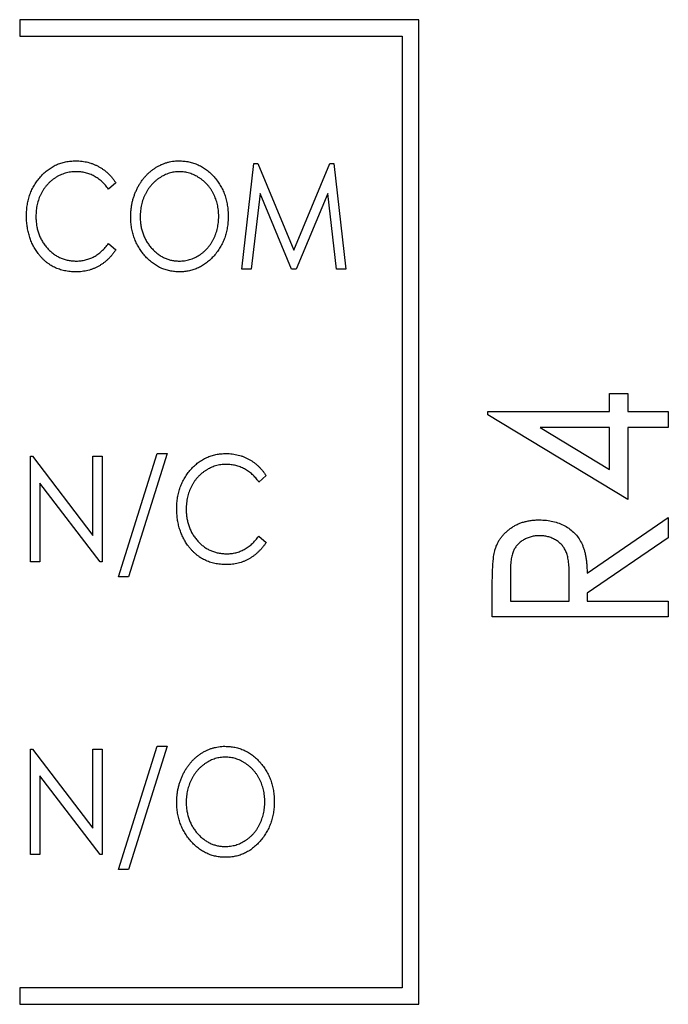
# Model space of a CAD drawing. Header units: millimetres. Extents: x 0 to 420, y 0 to 297.
# Tile 8 of 72: x 104 to 109, y 80 to 87. Entities that reach past the tile are written whole.
import ezdxf

# ---------------------------------------------------------------- set-up
doc = ezdxf.new("R2010")
doc.units = ezdxf.units.MM

msp = doc.modelspace()

# ---------------------------------------------------------------- linework, layer by layer
at = {"color": 7, "linetype": 'Continuous', "lineweight": 25}
for p, q in [((104.0064, 87.2883), (104.0064, 87.1633)), ((107.0064, 87.2883), (104.0064, 87.2883)), ((107.0064, 79.8883), (107.0064, 87.2883)), ((104.0064, 87.1633), (106.8814, 87.1633)), ((106.8814, 87.1633), (106.8814, 80.0133)), ((105.6753, 85.4133), (105.7666, 86.207)), ((105.7666, 86.207), (105.7955, 86.207)), ((105.7955, 86.207), (106.0671, 85.5557)), ((106.0671, 85.5557), (106.3376, 86.207)), ((106.3376, 86.207), (106.3674, 86.207)), ((106.3674, 86.207), (106.4589, 85.4133)), ((104.7289, 86.0614), (104.6741, 86.0137)), ((105.8127, 85.9831), (105.7472, 85.4133)), ((106.0502, 85.4133), (105.8127, 85.9831)), ((106.3215, 85.9831), (106.0849, 85.4133)), ((106.3872, 85.4133), (106.3215, 85.9831)), ((104.6741, 85.6066), (104.7289, 85.5594)), ((105.7472, 85.4133), (105.6753, 85.4133)), ((106.0849, 85.4133), (106.0502, 85.4133)), ((106.4589, 85.4133), (106.3872, 85.4133)), ((108.4404, 84.343), (108.4404, 84.4787)), ((108.4404, 84.4787), (108.5761, 84.4787)), ((108.5761, 84.4787), (108.5761, 84.343)), ((107.5246, 84.343), (108.4404, 84.343)), ((107.5246, 84.3189), (107.5246, 84.343)), ((108.5761, 83.6816), (107.5246, 84.3189)), ((108.5761, 84.343), (108.8814, 84.343)), ((108.8814, 84.343), (108.8814, 84.2243)), ((107.9181, 84.2243), (108.4404, 83.9079)), ((108.4404, 84.2243), (107.9181, 84.2243)), ((108.4404, 83.9079), (108.4404, 84.2243)), ((108.8814, 84.2243), (108.5761, 84.2243)), ((108.5761, 84.2243), (108.5761, 83.6816)), ((104.0878, 83.2133), (104.0878, 84.007)), ((104.0878, 84.007), (104.1027, 84.007)), ((104.1027, 84.007), (104.5559, 83.4125)), ((104.5559, 84.007), (104.6271, 84.007)), ((104.5559, 83.4125), (104.5559, 84.007)), ((104.6271, 84.007), (104.6271, 83.2133)), ((104.7493, 83.1013), (105.0399, 84.0274)), ((105.1156, 84.0274), (104.8249, 83.1013)), ((105.0399, 84.0274), (105.1156, 84.0274)), ((105.8585, 83.8614), (105.8036, 83.8137)), ((104.6109, 83.2133), (104.159, 83.806)), ((104.159, 83.806), (104.159, 83.2133)), ((108.2708, 83.1277), (108.8814, 83.5459)), ((108.8814, 83.5459), (108.8814, 83.3953)), ((105.8036, 83.4066), (105.8585, 83.3594)), ((108.8814, 83.3953), (108.2708, 82.9772)), ((104.159, 83.2133), (104.0878, 83.2133)), ((104.6271, 83.2133), (104.6109, 83.2133)), ((107.6942, 83.1237), (107.6942, 82.9183)), ((108.1351, 82.9183), (108.137, 83.1189)), ((104.8249, 83.1013), (104.7493, 83.1013)), ((107.5585, 82.7996), (107.5585, 83.0318)), ((108.2708, 82.9772), (108.2708, 82.9183)), ((107.6942, 82.9183), (108.1351, 82.9183)), ((108.2708, 82.9183), (108.8814, 82.9183)), ((108.8814, 82.9183), (108.8814, 82.7996)), ((108.8814, 82.7996), (107.5585, 82.7996)), ((104.0878, 81.0133), (104.0878, 81.807)), ((104.0878, 81.807), (104.1027, 81.807)), ((104.1027, 81.807), (104.5559, 81.2125)), ((104.5559, 81.807), (104.6271, 81.807)), ((104.5559, 81.2125), (104.5559, 81.807)), ((104.6271, 81.807), (104.6271, 81.0133)), ((104.7493, 80.9013), (105.0399, 81.8274)), ((105.1156, 81.8274), (104.8249, 80.9013)), ((105.0399, 81.8274), (105.1156, 81.8274)), ((104.6109, 81.0133), (104.159, 81.606)), ((104.159, 81.606), (104.159, 81.0133)), ((104.159, 81.0133), (104.0878, 81.0133)), ((104.6271, 81.0133), (104.6109, 81.0133)), ((104.8249, 80.9013), (104.7493, 80.9013)), ((104.0064, 80.0133), (104.0064, 79.8883)), ((106.8814, 80.0133), (104.0064, 80.0133)), ((104.0064, 79.8883), (107.0064, 79.8883))]:
    msp.add_line(p, q, dxfattribs=at)
for points, knots in [([(104.0573, 85.8148), (104.0575, 85.829), (104.0581, 85.8571), (104.0634, 85.8982), (104.0716, 85.9377), (104.083, 85.9754), (104.0981, 86.0114), (104.1164, 86.0456), (104.138, 86.0781), (104.1626, 86.1085), (104.1896, 86.1365), (104.2186, 86.1608), (104.2496, 86.1812), (104.2819, 86.1983), (104.3161, 86.2114), (104.3519, 86.2206), (104.3895, 86.2263), (104.4151, 86.227), (104.4281, 86.2274)], [0, 0, 0, 0, 0.069136, 0.135907, 0.200736, 0.264107, 0.326735, 0.389357, 0.451971, 0.515707, 0.578732, 0.639634, 0.699114, 0.757931, 0.81655, 0.875978, 0.937, 1, 1, 1, 1]), ([(104.4281, 86.2274), (104.436, 86.2273), (104.4516, 86.227), (104.4749, 86.2249), (104.4975, 86.2214), (104.5196, 86.2166), (104.5412, 86.2107), (104.562, 86.2029), (104.5823, 86.194), (104.602, 86.1839), (104.6209, 86.1724), (104.639, 86.1599), (104.6562, 86.1461), (104.6727, 86.1315), (104.688, 86.1155), (104.7026, 86.0986), (104.7163, 86.0805), (104.7247, 86.0678), (104.7289, 86.0614)], [0, 0, 0, 0, 0.065948, 0.1308, 0.194377, 0.257292, 0.319343, 0.381072, 0.442482, 0.504222, 0.56576, 0.627125, 0.688208, 0.749312, 0.810951, 0.872762, 0.935943, 1, 1, 1, 1]), ([(104.8408, 85.8066), (104.841, 85.8161), (104.8413, 85.8348), (104.8436, 85.8627), (104.8474, 85.8901), (104.8526, 85.917), (104.8595, 85.9433), (104.868, 85.9691), (104.8778, 85.9944), (104.8891, 86.019), (104.9017, 86.0427), (104.9154, 86.0653), (104.9304, 86.0863), (104.9463, 86.1062), (104.9635, 86.1246), (104.9817, 86.1419), (105.0011, 86.1578), (105.0215, 86.1722), (105.0424, 86.1852), (105.0641, 86.1964), (105.0861, 86.206), (105.1086, 86.2138), (105.1315, 86.2199), (105.1549, 86.2241), (105.1787, 86.227), (105.1947, 86.2272), (105.2027, 86.2274)], [0, 0, 0, 0, 0.045922, 0.091196, 0.135982, 0.180387, 0.22436, 0.268316, 0.312327, 0.356293, 0.400133, 0.442725, 0.484725, 0.525806, 0.566679, 0.607176, 0.647857, 0.688358, 0.728651, 0.767868, 0.806911, 0.845405, 0.883563, 0.922106, 0.96078, 1, 1, 1, 1]), ([(105.2027, 86.2274), (105.2156, 86.227), (105.241, 86.2263), (105.2783, 86.2207), (105.3139, 86.211), (105.3481, 86.198), (105.3805, 86.1807), (105.4114, 86.16), (105.4405, 86.1352), (105.4677, 86.1072), (105.4925, 86.0764), (105.5143, 86.0436), (105.5326, 86.009), (105.5477, 85.9727), (105.5593, 85.9346), (105.5674, 85.8947), (105.5727, 85.8532), (105.5733, 85.8248), (105.5735, 85.8105)], [0, 0, 0, 0, 0.062177, 0.122392, 0.181409, 0.239738, 0.298383, 0.357852, 0.418781, 0.482217, 0.546197, 0.609068, 0.671831, 0.734621, 0.798486, 0.863494, 0.930695, 1, 1, 1, 1]), ([(104.4282, 86.146), (104.4214, 86.1459), (104.4079, 86.1457), (104.3879, 86.1433), (104.3681, 86.1399), (104.3488, 86.1349), (104.33, 86.1284), (104.3113, 86.1209), (104.2932, 86.1116), (104.2756, 86.1011), (104.2587, 86.0894), (104.2426, 86.0767), (104.2274, 86.063), (104.2134, 86.0482), (104.2002, 86.0327), (104.188, 86.0161), (104.1772, 85.9984), (104.1669, 85.98), (104.1578, 85.9608), (104.1501, 85.9409), (104.1433, 85.9204), (104.138, 85.8993), (104.1337, 85.8777), (104.1306, 85.8554), (104.1289, 85.8326), (104.1286, 85.8171), (104.1285, 85.8093)], [0, 0, 0, 0, 0.040539, 0.08067, 0.120535, 0.160075, 0.199516, 0.239549, 0.280038, 0.320917, 0.3621, 0.402886, 0.443451, 0.483751, 0.524405, 0.56518, 0.606553, 0.648491, 0.690831, 0.733332, 0.775976, 0.819431, 0.863323, 0.907733, 0.953449, 1, 1, 1, 1]), ([(104.6741, 86.0137), (104.6664, 86.024), (104.6515, 86.0444), (104.6255, 86.0713), (104.5972, 86.094), (104.5668, 86.1129), (104.5345, 86.1277), (104.5004, 86.1382), (104.4648, 86.1449), (104.4406, 86.1456), (104.4282, 86.146)], [0, 0, 0, 0, 0.132496, 0.260052, 0.384077, 0.506319, 0.628358, 0.749712, 0.873001, 1, 1, 1, 1]), ([(105.2058, 86.146), (105.1993, 86.1459), (105.1866, 86.1457), (105.1676, 86.1433), (105.1488, 86.1398), (105.1303, 86.135), (105.1121, 86.1283), (105.0941, 86.1205), (105.0764, 86.1112), (105.059, 86.1006), (105.0422, 86.0889), (105.0263, 86.076), (105.0113, 86.0622), (104.9973, 86.0473), (104.9842, 86.0316), (104.9721, 86.0148), (104.961, 85.997), (104.9508, 85.9783), (104.9418, 85.9588), (104.9338, 85.9388), (104.9272, 85.9181), (104.9215, 85.897), (104.9172, 85.8752), (104.9142, 85.853), (104.9125, 85.8302), (104.9122, 85.8148), (104.9121, 85.807)], [0, 0, 0, 0, 0.038646, 0.076895, 0.114898, 0.153535, 0.192208, 0.231525, 0.271503, 0.312618, 0.353885, 0.394964, 0.43585, 0.476721, 0.517756, 0.559133, 0.601294, 0.644145, 0.68713, 0.730403, 0.774013, 0.817914, 0.862175, 0.907275, 0.953058, 1, 1, 1, 1]), ([(105.5023, 85.8106), (105.5022, 85.8183), (105.5019, 85.8335), (105.5002, 85.8561), (105.4971, 85.8781), (105.4928, 85.8996), (105.4875, 85.9205), (105.4807, 85.9407), (105.4729, 85.9605), (105.4639, 85.9797), (105.4537, 85.9981), (105.4426, 86.0156), (105.4305, 86.0323), (105.4172, 86.0478), (105.4032, 86.0625), (105.3881, 86.0762), (105.3719, 86.0889), (105.3549, 86.1006), (105.3373, 86.1113), (105.3193, 86.1205), (105.301, 86.1283), (105.2825, 86.1349), (105.2637, 86.1398), (105.2446, 86.1433), (105.2253, 86.1457), (105.2123, 86.1459), (105.2058, 86.146)], [0, 0, 0, 0, 0.0463507, 0.0918612, 0.1363735, 0.1803655, 0.223612, 0.266355, 0.3089592, 0.3516986, 0.3940324, 0.4356951, 0.4768549, 0.5178917, 0.5585724, 0.5995195, 0.6409414, 0.6825121, 0.7239414, 0.7645278, 0.8044714, 0.8437851, 0.8827701, 0.9217538, 0.960676, 1, 1, 1, 1]), ([(104.1446, 85.5317), (104.1375, 85.5416), (104.1235, 85.5613), (104.106, 85.5933), (104.0907, 85.6264), (104.0785, 85.6612), (104.069, 85.6975), (104.0621, 85.7352), (104.0581, 85.7745), (104.0576, 85.8012), (104.0573, 85.8148)], [0, 0, 0, 0, 0.120712, 0.240916, 0.361543, 0.483506, 0.607367, 0.734431, 0.86487, 1, 1, 1, 1]), ([(104.1285, 85.8093), (104.1287, 85.7976), (104.1291, 85.7746), (104.1335, 85.7409), (104.1399, 85.7087), (104.1497, 85.678), (104.1617, 85.6486), (104.1766, 85.6207), (104.1943, 85.5945), (104.2144, 85.5699), (104.2366, 85.5476), (104.2602, 85.5279), (104.2855, 85.5114), (104.3121, 85.4979), (104.3402, 85.4872), (104.3697, 85.4799), (104.4006, 85.475), (104.4216, 85.4746), (104.4324, 85.4743)], [0, 0, 0, 0, 0.06956, 0.136432, 0.201329, 0.264602, 0.327221, 0.38928, 0.451831, 0.514861, 0.577361, 0.638135, 0.697197, 0.75614, 0.81497, 0.87501, 0.936399, 1, 1, 1, 1]), ([(105.2083, 85.3929), (105.1957, 85.3933), (105.1707, 85.394), (105.1342, 85.3999), (105.0991, 85.4092), (105.0655, 85.4226), (105.0333, 85.4397), (105.0028, 85.4606), (104.974, 85.4855), (104.9468, 85.5136), (104.9221, 85.5444), (104.9003, 85.5771), (104.882, 85.6116), (104.8667, 85.6475), (104.8551, 85.6851), (104.847, 85.7242), (104.8416, 85.7649), (104.8411, 85.7926), (104.8408, 85.8066)], [0, 0, 0, 0, 0.061547, 0.121417, 0.179996, 0.238315, 0.297126, 0.356943, 0.418489, 0.482417, 0.547075, 0.610613, 0.673814, 0.736892, 0.800447, 0.865133, 0.931509, 1, 1, 1, 1]), ([(104.9121, 85.807), (104.9123, 85.7955), (104.9127, 85.773), (104.917, 85.74), (104.9236, 85.7083), (104.933, 85.6779), (104.9453, 85.6489), (104.9601, 85.6212), (104.9778, 85.595), (104.9978, 85.5705), (105.0197, 85.5481), (105.0429, 85.5283), (105.0673, 85.5116), (105.0929, 85.4981), (105.1194, 85.4872), (105.1473, 85.4799), (105.1761, 85.475), (105.1958, 85.4746), (105.2058, 85.4743)], [0, 0, 0, 0, 0.069644, 0.136865, 0.202081, 0.266184, 0.329858, 0.393143, 0.45677, 0.521585, 0.58561, 0.646875, 0.706483, 0.764859, 0.822538, 0.880611, 0.939356, 1, 1, 1, 1]), ([(105.2058, 85.4743), (105.2124, 85.4744), (105.2257, 85.4746), (105.2455, 85.4768), (105.2649, 85.4803), (105.2839, 85.4853), (105.3025, 85.4915), (105.3209, 85.4989), (105.3387, 85.5081), (105.3562, 85.5183), (105.3729, 85.5299), (105.3888, 85.5426), (105.4037, 85.5562), (105.4176, 85.5709), (105.4307, 85.5865), (105.4428, 85.6032), (105.4538, 85.621), (105.4639, 85.6396), (105.4729, 85.6591), (105.4807, 85.6792), (105.4875, 85.6998), (105.4928, 85.721), (105.4971, 85.7426), (105.5002, 85.7648), (105.5019, 85.7875), (105.5022, 85.8029), (105.5023, 85.8106)], [0, 0, 0, 0, 0.040115, 0.07979, 0.119238, 0.15837, 0.197615, 0.237148, 0.277138, 0.317796, 0.358752, 0.399056, 0.439598, 0.479891, 0.520553, 0.561799, 0.603389, 0.646106, 0.689245, 0.732265, 0.775436, 0.819119, 0.863241, 0.907884, 0.953523, 1, 1, 1, 1]), ([(105.5735, 85.8105), (105.5733, 85.7962), (105.5728, 85.7681), (105.5674, 85.7268), (105.5593, 85.6871), (105.5476, 85.6491), (105.5327, 85.6127), (105.5142, 85.5781), (105.4927, 85.545), (105.4678, 85.5141), (105.4408, 85.4859), (105.412, 85.461), (105.3818, 85.4398), (105.3498, 85.4228), (105.3166, 85.4092), (105.2817, 85.4), (105.2455, 85.3939), (105.2208, 85.3933), (105.2083, 85.3929)], [0, 0, 0, 0, 0.0693536, 0.1365903, 0.201875, 0.2660134, 0.3295523, 0.3928264, 0.4564979, 0.5211989, 0.5851569, 0.6463571, 0.7059632, 0.7641755, 0.8219701, 0.8801567, 0.9391179, 1, 1, 1, 1]), ([(104.7289, 85.5594), (104.7246, 85.5529), (104.716, 85.54), (104.7018, 85.5219), (104.687, 85.5048), (104.6713, 85.4889), (104.655, 85.4738), (104.6376, 85.4602), (104.6196, 85.4476), (104.6009, 85.4361), (104.5814, 85.4259), (104.5612, 85.4172), (104.5405, 85.4097), (104.5193, 85.4034), (104.4975, 85.3987), (104.4752, 85.3954), (104.4523, 85.3932), (104.4368, 85.393), (104.429, 85.3929)], [0, 0, 0, 0, 0.065076, 0.12957, 0.192445, 0.254543, 0.316388, 0.377965, 0.439115, 0.500422, 0.561916, 0.62289, 0.684199, 0.745669, 0.807869, 0.870655, 0.93478, 1, 1, 1, 1]), ([(104.4324, 85.4743), (104.4442, 85.4747), (104.4674, 85.4755), (104.5016, 85.4819), (104.5343, 85.4923), (104.5655, 85.5068), (104.5951, 85.5257), (104.6232, 85.5486), (104.65, 85.5756), (104.6659, 85.5961), (104.6741, 85.6066)], [0, 0, 0, 0, 0.123377, 0.243514, 0.3623, 0.481687, 0.603129, 0.728942, 0.860758, 1, 1, 1, 1]), ([(104.429, 85.3929), (104.4216, 85.393), (104.4069, 85.3931), (104.3853, 85.395), (104.3642, 85.3976), (104.3438, 85.4015), (104.3238, 85.4061), (104.3045, 85.4123), (104.2858, 85.4192), (104.2677, 85.4274), (104.2502, 85.4366), (104.2333, 85.447), (104.2169, 85.4584), (104.2011, 85.4709), (104.186, 85.4844), (104.1715, 85.4991), (104.1576, 85.5149), (104.149, 85.5261), (104.1446, 85.5317)], [0, 0, 0, 0, 0.067636, 0.133538, 0.197821, 0.261197, 0.323286, 0.384544, 0.445371, 0.505251, 0.565315, 0.625372, 0.686071, 0.746946, 0.808517, 0.871018, 0.934675, 1, 1, 1, 1]), ([(105.1868, 83.6148), (105.1871, 83.629), (105.1876, 83.6571), (105.1929, 83.6982), (105.2011, 83.7377), (105.2125, 83.7754), (105.2276, 83.8114), (105.2459, 83.8456), (105.2676, 83.8781), (105.2922, 83.9085), (105.3191, 83.9365), (105.3482, 83.9608), (105.3791, 83.9812), (105.4115, 83.9983), (105.4456, 84.0114), (105.4815, 84.0206), (105.519, 84.0263), (105.5446, 84.027), (105.5576, 84.0274)], [0, 0, 0, 0, 0.069136, 0.135907, 0.200736, 0.264107, 0.326735, 0.389357, 0.451971, 0.515707, 0.578732, 0.639634, 0.699114, 0.757931, 0.81655, 0.875978, 0.937, 1, 1, 1, 1]), ([(105.5576, 84.0274), (105.5655, 84.0273), (105.5812, 84.027), (105.6044, 84.0249), (105.6271, 84.0214), (105.6492, 84.0166), (105.6708, 84.0107), (105.6916, 84.0029), (105.7118, 83.994), (105.7315, 83.9839), (105.7504, 83.9724), (105.7686, 83.9599), (105.7858, 83.9461), (105.8023, 83.9315), (105.8176, 83.9155), (105.8322, 83.8986), (105.8459, 83.8805), (105.8542, 83.8678), (105.8585, 83.8614)], [0, 0, 0, 0, 0.065948, 0.1308, 0.194377, 0.257292, 0.319343, 0.381072, 0.442482, 0.504222, 0.56576, 0.627125, 0.688208, 0.749312, 0.810951, 0.872762, 0.935943, 1, 1, 1, 1]), ([(105.5578, 83.946), (105.551, 83.9459), (105.5375, 83.9457), (105.5174, 83.9433), (105.4977, 83.9399), (105.4784, 83.9349), (105.4595, 83.9284), (105.4409, 83.9209), (105.4228, 83.9116), (105.4051, 83.9011), (105.3882, 83.8894), (105.3721, 83.8767), (105.357, 83.863), (105.343, 83.8482), (105.3297, 83.8327), (105.3176, 83.8161), (105.3067, 83.7984), (105.2965, 83.78), (105.2874, 83.7608), (105.2797, 83.7409), (105.2729, 83.7204), (105.2676, 83.6993), (105.2632, 83.6777), (105.2602, 83.6554), (105.2585, 83.6326), (105.2582, 83.6171), (105.2581, 83.6093)], [0, 0, 0, 0, 0.040539, 0.08067, 0.120535, 0.160075, 0.199516, 0.239549, 0.280038, 0.320917, 0.3621, 0.402886, 0.443451, 0.483751, 0.524405, 0.56518, 0.606553, 0.648491, 0.690831, 0.733332, 0.775976, 0.819431, 0.863323, 0.907733, 0.953449, 1, 1, 1, 1]), ([(105.8036, 83.8137), (105.796, 83.824), (105.781, 83.8444), (105.7551, 83.8713), (105.7267, 83.894), (105.6964, 83.9129), (105.664, 83.9277), (105.63, 83.9382), (105.5944, 83.9449), (105.5701, 83.9456), (105.5578, 83.946)], [0, 0, 0, 0, 0.132496, 0.260052, 0.384077, 0.506319, 0.628358, 0.749712, 0.873001, 1, 1, 1, 1]), ([(105.2741, 83.3317), (105.2671, 83.3416), (105.253, 83.3613), (105.2356, 83.3933), (105.2203, 83.4264), (105.2081, 83.4612), (105.1985, 83.4975), (105.1917, 83.5352), (105.1877, 83.5745), (105.1871, 83.6012), (105.1868, 83.6148)], [0, 0, 0, 0, 0.120712, 0.240916, 0.361543, 0.483506, 0.607367, 0.734431, 0.86487, 1, 1, 1, 1]), ([(105.2581, 83.6093), (105.2583, 83.5976), (105.2587, 83.5746), (105.2631, 83.5409), (105.2695, 83.5087), (105.2793, 83.478), (105.2913, 83.4486), (105.3061, 83.4207), (105.3239, 83.3945), (105.344, 83.3699), (105.3661, 83.3476), (105.3898, 83.3279), (105.415, 83.3114), (105.4416, 83.2979), (105.4697, 83.2872), (105.4993, 83.2799), (105.5301, 83.275), (105.5512, 83.2746), (105.5619, 83.2743)], [0, 0, 0, 0, 0.06956, 0.136432, 0.201329, 0.264602, 0.327221, 0.38928, 0.451831, 0.514861, 0.577361, 0.638135, 0.697197, 0.75614, 0.81497, 0.87501, 0.936399, 1, 1, 1, 1]), ([(107.5765, 83.2952), (107.5789, 83.3036), (107.5837, 83.3204), (107.5937, 83.3445), (107.6053, 83.3676), (107.6188, 83.3895), (107.6345, 83.4099), (107.6522, 83.4291), (107.6716, 83.4472), (107.693, 83.464), (107.7157, 83.4795), (107.7401, 83.4927), (107.7658, 83.5038), (107.7925, 83.5133), (107.8208, 83.5199), (107.8501, 83.5255), (107.8808, 83.5282), (107.9017, 83.5287), (107.9123, 83.5289)], [0, 0, 0, 0, 0.059587, 0.118517, 0.177004, 0.234934, 0.293127, 0.351721, 0.411569, 0.473499, 0.535726, 0.598541, 0.661402, 0.725527, 0.791001, 0.858072, 0.927972, 1, 1, 1, 1]), ([(107.9123, 83.5289), (107.9299, 83.5283), (107.9641, 83.5272), (108.014, 83.5189), (108.0605, 83.5048), (108.1034, 83.4853), (108.1424, 83.4606), (108.1766, 83.4309), (108.2053, 83.396), (108.2253, 83.3634), (108.2381, 83.3346), (108.247, 83.311), (108.2539, 83.2852), (108.2601, 83.2575), (108.2648, 83.2279), (108.2682, 83.1962), (108.2703, 83.1626), (108.2706, 83.1395), (108.2708, 83.1277)], [0, 0, 0, 0, 0.086018, 0.167401, 0.245905, 0.322772, 0.397482, 0.470279, 0.543222, 0.617388, 0.656215, 0.697182, 0.740638, 0.786608, 0.835566, 0.887231, 0.942152, 1, 1, 1, 1]), ([(105.5619, 83.2743), (105.5737, 83.2747), (105.597, 83.2755), (105.6312, 83.2819), (105.6639, 83.2923), (105.6951, 83.3068), (105.7247, 83.3257), (105.7528, 83.3486), (105.7796, 83.3756), (105.7955, 83.3961), (105.8036, 83.4066)], [0, 0, 0, 0, 0.1233769, 0.2435142, 0.3623001, 0.4816868, 0.6031288, 0.7289416, 0.8607581, 1, 1, 1, 1]), ([(107.912, 83.4102), (107.9014, 83.4099), (107.8803, 83.4093), (107.8498, 83.4028), (107.8204, 83.3932), (107.7934, 83.3789), (107.7685, 83.3624), (107.7474, 83.3425), (107.7298, 83.3203), (107.7185, 83.2993), (107.7115, 83.2806), (107.7068, 83.2645), (107.7028, 83.2463), (107.6998, 83.2259), (107.6971, 83.2033), (107.6953, 83.1787), (107.6942, 83.1519), (107.6942, 83.1333), (107.6942, 83.1237)], [0, 0, 0, 0, 0.0771454, 0.1524127, 0.226288, 0.3006302, 0.3736136, 0.443084, 0.5107431, 0.5785087, 0.6148647, 0.6556826, 0.7003734, 0.7503875, 0.8053157, 0.8651708, 0.9300422, 1, 1, 1, 1]), ([(108.137, 83.1189), (108.137, 83.1283), (108.137, 83.1465), (108.1355, 83.1728), (108.1338, 83.1973), (108.1311, 83.2199), (108.1278, 83.2405), (108.1235, 83.2593), (108.1186, 83.2761), (108.1108, 83.296), (108.0987, 83.3181), (108.081, 83.3422), (108.0587, 83.3624), (108.0335, 83.3797), (108.0056, 83.3933), (107.9758, 83.4032), (107.9444, 83.4092), (107.9229, 83.4099), (107.912, 83.4102)], [0, 0, 0, 0, 0.0665836, 0.1294739, 0.1874279, 0.2411862, 0.2908553, 0.3359575, 0.3778912, 0.4156829, 0.4870677, 0.5570403, 0.6272661, 0.699568, 0.7737286, 0.8472212, 0.9226164, 1, 1, 1, 1]), ([(105.5586, 83.1929), (105.5512, 83.193), (105.5365, 83.1931), (105.5149, 83.195), (105.4938, 83.1976), (105.4733, 83.2015), (105.4533, 83.2061), (105.4341, 83.2123), (105.4153, 83.2192), (105.3973, 83.2274), (105.3798, 83.2366), (105.3629, 83.247), (105.3465, 83.2584), (105.3307, 83.2709), (105.3156, 83.2844), (105.3011, 83.2991), (105.2872, 83.3149), (105.2785, 83.3261), (105.2741, 83.3317)], [0, 0, 0, 0, 0.067636, 0.133538, 0.197821, 0.261197, 0.323286, 0.384544, 0.445371, 0.505251, 0.565315, 0.625372, 0.686071, 0.746946, 0.808517, 0.871018, 0.934675, 1, 1, 1, 1]), ([(105.8585, 83.3594), (105.8542, 83.3529), (105.8455, 83.34), (105.8314, 83.3219), (105.8166, 83.3048), (105.8009, 83.2889), (105.7846, 83.2738), (105.7672, 83.2602), (105.7492, 83.2476), (105.7304, 83.2361), (105.7109, 83.2259), (105.6908, 83.2172), (105.6701, 83.2097), (105.6489, 83.2034), (105.6271, 83.1987), (105.6047, 83.1954), (105.5819, 83.1932), (105.5664, 83.193), (105.5586, 83.1929)], [0, 0, 0, 0, 0.065076, 0.12957, 0.192445, 0.254543, 0.316388, 0.377965, 0.439115, 0.500422, 0.561916, 0.62289, 0.684199, 0.745669, 0.807869, 0.870655, 0.93478, 1, 1, 1, 1]), ([(107.5585, 83.0318), (107.5585, 83.0473), (107.5586, 83.0771), (107.5593, 83.1197), (107.5611, 83.1585), (107.5626, 83.1934), (107.5655, 83.2244), (107.5681, 83.2515), (107.5718, 83.2747), (107.575, 83.2887), (107.5765, 83.2952)], [0, 0, 0, 0, 0.176319, 0.337635, 0.484021, 0.616443, 0.73408, 0.836856, 0.925133, 1, 1, 1, 1]), ([(105.1868, 81.4066), (105.187, 81.4161), (105.1873, 81.4348), (105.1896, 81.4627), (105.1934, 81.4901), (105.1986, 81.517), (105.2055, 81.5433), (105.214, 81.5691), (105.2238, 81.5944), (105.2351, 81.619), (105.2477, 81.6427), (105.2614, 81.6653), (105.2764, 81.6863), (105.2923, 81.7062), (105.3095, 81.7246), (105.3277, 81.7419), (105.3471, 81.7578), (105.3675, 81.7722), (105.3884, 81.7852), (105.4101, 81.7964), (105.4321, 81.806), (105.4546, 81.8138), (105.4775, 81.8199), (105.5009, 81.8241), (105.5247, 81.827), (105.5407, 81.8272), (105.5487, 81.8274)], [0, 0, 0, 0, 0.045922, 0.091196, 0.135982, 0.180387, 0.22436, 0.268316, 0.312327, 0.356293, 0.400133, 0.442725, 0.484725, 0.525806, 0.566679, 0.607176, 0.647857, 0.688358, 0.728651, 0.767868, 0.806911, 0.845405, 0.883563, 0.922106, 0.96078, 1, 1, 1, 1]), ([(105.5487, 81.8274), (105.5616, 81.827), (105.587, 81.8263), (105.6243, 81.8207), (105.6599, 81.811), (105.6941, 81.798), (105.7265, 81.7807), (105.7574, 81.76), (105.7864, 81.7352), (105.8137, 81.7072), (105.8385, 81.6764), (105.8603, 81.6436), (105.8786, 81.609), (105.8937, 81.5727), (105.9052, 81.5346), (105.9134, 81.4947), (105.9187, 81.4532), (105.9193, 81.4248), (105.9195, 81.4105)], [0, 0, 0, 0, 0.062177, 0.122392, 0.181409, 0.239738, 0.298383, 0.357852, 0.418781, 0.482217, 0.546197, 0.609068, 0.671831, 0.734621, 0.798486, 0.863494, 0.930695, 1, 1, 1, 1]), ([(105.5518, 81.746), (105.5453, 81.7459), (105.5326, 81.7457), (105.5136, 81.7433), (105.4948, 81.7398), (105.4763, 81.735), (105.4581, 81.7283), (105.4401, 81.7205), (105.4224, 81.7112), (105.405, 81.7006), (105.3882, 81.6889), (105.3723, 81.676), (105.3573, 81.6622), (105.3433, 81.6473), (105.3302, 81.6316), (105.3181, 81.6148), (105.307, 81.597), (105.2968, 81.5783), (105.2878, 81.5588), (105.2798, 81.5388), (105.2732, 81.5181), (105.2675, 81.497), (105.2632, 81.4752), (105.2602, 81.453), (105.2585, 81.4302), (105.2582, 81.4148), (105.2581, 81.407)], [0, 0, 0, 0, 0.038646, 0.076895, 0.114898, 0.153535, 0.192208, 0.231525, 0.271503, 0.312618, 0.353885, 0.394964, 0.43585, 0.476721, 0.517756, 0.559133, 0.601294, 0.644145, 0.68713, 0.730403, 0.774013, 0.817914, 0.862175, 0.907275, 0.953058, 1, 1, 1, 1]), ([(105.8483, 81.4106), (105.8482, 81.4183), (105.8479, 81.4335), (105.8461, 81.4561), (105.8431, 81.4781), (105.8388, 81.4996), (105.8335, 81.5205), (105.8267, 81.5407), (105.8189, 81.5605), (105.8099, 81.5797), (105.7997, 81.5981), (105.7886, 81.6156), (105.7765, 81.6323), (105.7632, 81.6478), (105.7492, 81.6625), (105.7341, 81.6762), (105.7179, 81.6889), (105.7009, 81.7006), (105.6833, 81.7113), (105.6653, 81.7205), (105.647, 81.7283), (105.6285, 81.7349), (105.6097, 81.7398), (105.5906, 81.7433), (105.5713, 81.7457), (105.5583, 81.7459), (105.5518, 81.746)], [0, 0, 0, 0, 0.0463507, 0.0918612, 0.1363735, 0.1803655, 0.223612, 0.266355, 0.3089592, 0.3516986, 0.3940324, 0.4356951, 0.4768549, 0.5178917, 0.5585724, 0.5995195, 0.6409414, 0.6825121, 0.7239414, 0.7645278, 0.8044714, 0.8437851, 0.8827701, 0.9217538, 0.960676, 1, 1, 1, 1]), ([(105.5543, 80.9929), (105.5417, 80.9933), (105.5167, 80.994), (105.4802, 80.9999), (105.4451, 81.0092), (105.4115, 81.0226), (105.3793, 81.0397), (105.3488, 81.0606), (105.32, 81.0855), (105.2928, 81.1136), (105.2681, 81.1444), (105.2463, 81.1771), (105.228, 81.2116), (105.2127, 81.2475), (105.2011, 81.2851), (105.193, 81.3242), (105.1876, 81.3649), (105.1871, 81.3926), (105.1868, 81.4066)], [0, 0, 0, 0, 0.061547, 0.121417, 0.179996, 0.238315, 0.297126, 0.356943, 0.418489, 0.482417, 0.547075, 0.610613, 0.673814, 0.736892, 0.800447, 0.865133, 0.931509, 1, 1, 1, 1]), ([(105.2581, 81.407), (105.2583, 81.3955), (105.2587, 81.373), (105.263, 81.34), (105.2696, 81.3083), (105.279, 81.2779), (105.2913, 81.2489), (105.3061, 81.2212), (105.3238, 81.195), (105.3438, 81.1705), (105.3657, 81.1481), (105.3889, 81.1283), (105.4133, 81.1116), (105.4389, 81.0981), (105.4654, 81.0872), (105.4933, 81.0799), (105.5221, 81.075), (105.5418, 81.0746), (105.5518, 81.0743)], [0, 0, 0, 0, 0.069644, 0.136865, 0.202081, 0.266184, 0.329858, 0.393143, 0.45677, 0.521585, 0.58561, 0.646875, 0.706483, 0.764859, 0.822538, 0.880611, 0.939356, 1, 1, 1, 1]), ([(105.5518, 81.0743), (105.5584, 81.0744), (105.5717, 81.0746), (105.5915, 81.0768), (105.6109, 81.0803), (105.6299, 81.0853), (105.6485, 81.0915), (105.6669, 81.0989), (105.6847, 81.1081), (105.7022, 81.1183), (105.7189, 81.1299), (105.7348, 81.1426), (105.7497, 81.1562), (105.7636, 81.1709), (105.7767, 81.1865), (105.7888, 81.2032), (105.7997, 81.221), (105.8099, 81.2396), (105.8189, 81.2591), (105.8267, 81.2792), (105.8335, 81.2998), (105.8388, 81.321), (105.8431, 81.3426), (105.8461, 81.3648), (105.8479, 81.3875), (105.8482, 81.4029), (105.8483, 81.4106)], [0, 0, 0, 0, 0.040115, 0.07979, 0.119238, 0.15837, 0.197615, 0.237148, 0.277138, 0.317796, 0.358752, 0.399056, 0.439598, 0.479891, 0.520553, 0.561799, 0.603389, 0.646106, 0.689245, 0.732265, 0.775436, 0.819119, 0.863241, 0.907884, 0.953523, 1, 1, 1, 1]), ([(105.9195, 81.4105), (105.9193, 81.3962), (105.9187, 81.3681), (105.9134, 81.3268), (105.9053, 81.2871), (105.8936, 81.2491), (105.8786, 81.2127), (105.8602, 81.1781), (105.8387, 81.145), (105.8138, 81.1141), (105.7868, 81.0859), (105.758, 81.061), (105.7278, 81.0398), (105.6958, 81.0228), (105.6626, 81.0092), (105.6277, 81), (105.5915, 80.9939), (105.5668, 80.9933), (105.5543, 80.9929)], [0, 0, 0, 0, 0.0693536, 0.1365903, 0.201875, 0.2660134, 0.3295523, 0.3928264, 0.4564979, 0.5211989, 0.5851569, 0.6463571, 0.7059632, 0.7641755, 0.8219701, 0.8801567, 0.9391179, 1, 1, 1, 1])]:
    msp.add_open_spline(points, degree=3, knots=knots, dxfattribs=at)

doc.saveas('drawing.dxf')
